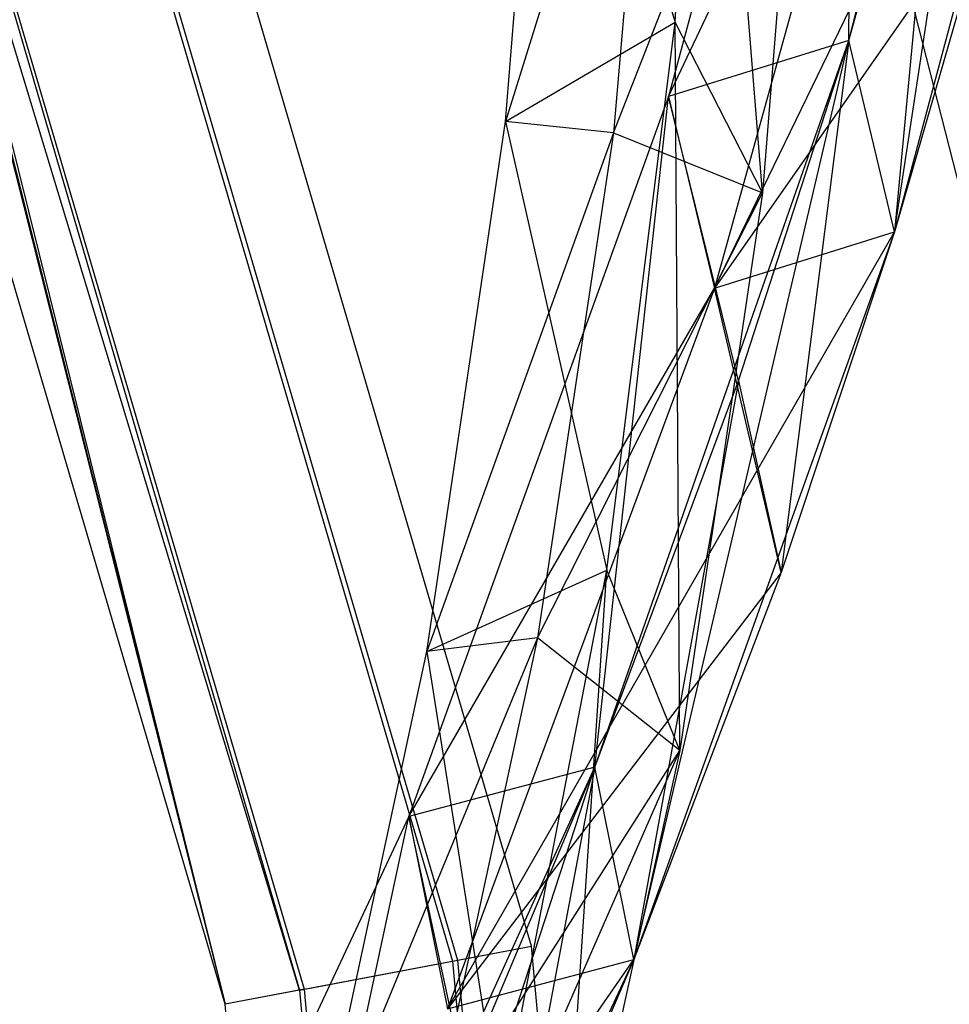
# Model space of a CAD drawing. Extents: x 5.4 to 34.8, y -14.7 to 14.7.
# Tile 202 of 251: x 31 to 32.4, y 2.1 to 3.6. Entities that reach past the tile are written whole.
import ezdxf

# ---------------------------------------------------------------- set-up
doc = ezdxf.new("R2010")
doc.units = 0
doc.header["$LTSCALE"] = 2.54
doc.layers.get('0').update_dxf_attribs({"color": 13, "linetype": 'CONTINUOUS'})

# ---------------------------------------------------------------- blocks, each defined once
blk = doc.blocks.new('BOHO_S_PM_7777_STL')
at = {"color": 0}
for p, q in [((32.2605, 3.5706, 15.5507), (32.5315, 4.6207, 14.4388)), ((32.2605, 3.5706, 15.5507), (32.5315, 4.6207, 14.4388)), ((32.3292, 3.2838, 15.4951), (32.5315, 4.6207, 14.4388)), ((32.3292, 3.2838, 15.4951), (32.5315, 4.6207, 14.4388)), ((32.2721, 4.5326, 14.5611), (31.991, 3.4863, 15.6523)), ((32.2721, 4.5326, 14.5611), (31.991, 3.4863, 15.6523)), ((32.2605, 3.5706, 15.5507), (32.2721, 4.5326, 14.5611)), ((32.2605, 3.5706, 15.5507), (32.2721, 4.5326, 14.5611)), ((32.2605, 3.5706, 15.5507), (32.2721, 4.5326, 14.5611)), ((31.786, 2.2145, 17.1533), (31.1299, 4.4475, 17.1533)), ((31.786, 2.2145, 17.1533), (31.1299, 4.4475, 17.1533)), ((31.0183, 4.4024, 16.9533), (31.6677, 2.192, 16.9533)), ((31.0183, 4.4024, 16.9533), (31.6677, 2.192, 16.9533)), ((31.0251, 4.4052, 17.3575), (31.675, 2.1934, 17.3575)), ((31.0251, 4.4052, 17.3575), (31.675, 2.1934, 17.3575)), ((32.0006, 3.5979, 16.135), (32.0465, 4.4067, 15.605)), ((32.0006, 3.5979, 16.135), (32.0465, 4.4067, 15.605)), ((32.1314, 3.3421, 16.2209), (32.0465, 4.4067, 15.605)), ((32.1314, 3.3421, 16.2209), (32.0465, 4.4067, 15.605)), ((32.0597, 3.1996, 15.5967), (32.6089, 4.334, 14.3964)), ((32.0597, 3.1996, 15.5967), (32.6089, 4.334, 14.3964)), ((32.6089, 4.334, 14.3964), (32.3292, 3.2838, 15.4951)), ((32.6089, 4.334, 14.3964), (32.3292, 3.2838, 15.4951)), ((30.8087, 4.3177, 17.3618), (31.4457, 2.1499, 17.3618)), ((30.8087, 4.3177, 17.3618), (31.4457, 2.1499, 17.3618)), ((30.7788, 4.2991, 17.0069), (31.3274, 2.1274, 17.1618)), ((30.7788, 4.2991, 17.0069), (31.3274, 2.1274, 17.1618)), ((30.7829, 4.2941, 17.0034), (31.3274, 2.1274, 17.1618)), ((30.7829, 4.2941, 17.0034), (31.3274, 2.1274, 17.1618)), ((31.4384, 2.1485, 16.9575), (30.7913, 4.2876, 16.9937)), ((30.7913, 4.2876, 16.9937), (31.3274, 2.1274, 17.1618)), ((30.7913, 4.2876, 16.9937), (31.3274, 2.1274, 17.1618)), ((31.4384, 2.1485, 16.9575), (30.7913, 4.2876, 16.9937)), ((30.8166, 4.2782, 16.9575), (31.4384, 2.1485, 16.9575)), ((30.8166, 4.2782, 16.9575), (31.4384, 2.1485, 16.9575)), ((31.3274, 2.1274, 17.1618), (30.6971, 4.2726, 17.1618)), ((31.3274, 2.1274, 17.1618), (30.6971, 4.2726, 17.1618)), ((31.991, 3.4863, 15.6523), (32.3495, 4.2459, 14.5187)), ((31.991, 3.4863, 15.6523), (32.3495, 4.2459, 14.5187)), ((32.3495, 4.2459, 14.5187), (32.0597, 3.1996, 15.5967)), ((32.3495, 4.2459, 14.5187), (32.0597, 3.1996, 15.5967)), ((32.3495, 4.2459, 14.5187), (32.0597, 3.1996, 15.5967)), ((31.7467, 3.4489, 16.0784), (31.8108, 4.232, 15.5429)), ((31.7467, 3.4489, 16.0784), (31.8108, 4.232, 15.5429)), ((31.8108, 4.232, 15.5429), (32.0006, 3.5979, 16.135)), ((31.8108, 4.232, 15.5429), (32.0006, 3.5979, 16.135)), ((31.9735, 4.1794, 15.5171), (31.7467, 3.4489, 16.0784)), ((31.9735, 4.1794, 15.5171), (31.7467, 3.4489, 16.0784)), ((31.9735, 4.1794, 15.5171), (31.9083, 3.4321, 16.0113)), ((31.9735, 4.1794, 15.5171), (31.9083, 3.4321, 16.0113)), ((31.9083, 3.4321, 16.0113), (32.1974, 4.1676, 15.7051)), ((31.9083, 3.4321, 16.0113), (32.1974, 4.1676, 15.7051)), ((32.1974, 4.1676, 15.7051), (32.1314, 3.3421, 16.2209)), ((32.1974, 4.1676, 15.7051), (32.1314, 3.3421, 16.2209)), ((32.2605, 3.5706, 15.5507), (32.4041, 4.0833, 15.0261)), ((32.2605, 3.5706, 15.5507), (32.4041, 4.0833, 15.0261)), ((32.4041, 4.0833, 15.0261), (32.3292, 3.2838, 15.4951)), ((32.4041, 4.0833, 15.0261), (32.3292, 3.2838, 15.4951)), ((32.4772, 3.7966, 14.9759), (32.0597, 3.1996, 15.5967)), ((32.4772, 3.7966, 14.9759), (32.0597, 3.1996, 15.5967)), ((32.4772, 3.7966, 14.9759), (32.3292, 3.2838, 15.4951)), ((32.4772, 3.7966, 14.9759), (32.3292, 3.2838, 15.4951)), ((32.345, 3.6685, 2.1618), (32.6106, 2.6259, 2.1618)), ((32.345, 3.6685, 2.1618), (32.6106, 2.6259, 2.1618)), ((31.7467, 3.4489, 16.0784), (32.0006, 3.5979, 16.135)), ((31.7467, 3.4489, 16.0784), (32.0006, 3.5979, 16.135)), ((31.8987, 2.7773, 16.6431), (32.0006, 3.5979, 16.135)), ((31.8987, 2.7773, 16.6431), (32.0006, 3.5979, 16.135)), ((32.0076, 2.5073, 16.7149), (32.0006, 3.5979, 16.135)), ((32.0076, 2.5073, 16.7149), (32.0006, 3.5979, 16.135)), ((32.1314, 3.3421, 16.2209), (32.0006, 3.5979, 16.135)), ((32.1314, 3.3421, 16.2209), (32.0006, 3.5979, 16.135)), ((31.8807, 2.4823, 16.5879), (32.2605, 3.5706, 15.5507)), ((31.8807, 2.4823, 16.5879), (32.2605, 3.5706, 15.5507)), ((31.9388, 2.1945, 16.5262), (32.2605, 3.5706, 15.5507)), ((31.9388, 2.1945, 16.5262), (32.2605, 3.5706, 15.5507)), ((32.2605, 3.5706, 15.5507), (31.991, 3.4863, 15.6523)), ((32.2605, 3.5706, 15.5507), (31.991, 3.4863, 15.6523)), ((32.2605, 3.5706, 15.5507), (31.991, 3.4863, 15.6523)), ((32.0957, 3.061, 16.0467), (32.2605, 3.5706, 15.5507)), ((32.0957, 3.061, 16.0467), (32.2605, 3.5706, 15.5507)), ((32.2605, 3.5706, 15.5507), (32.1597, 2.7739, 15.9873)), ((32.2605, 3.5706, 15.5507), (32.1597, 2.7739, 15.9873)), ((32.3292, 3.2838, 15.4951), (32.2605, 3.5706, 15.5507)), ((32.3292, 3.2838, 15.4951), (32.2605, 3.5706, 15.5507)), ((32.3292, 3.2838, 15.4951), (32.2605, 3.5706, 15.5507)), ((32.3292, 3.2838, 15.4951), (32.2605, 3.5706, 15.5507)), ((31.991, 3.4863, 15.6523), (31.602, 2.4083, 16.6708)), ((31.991, 3.4863, 15.6523), (31.602, 2.4083, 16.6708)), ((31.8807, 2.4823, 16.5879), (31.991, 3.4863, 15.6523)), ((31.8807, 2.4823, 16.5879), (31.991, 3.4863, 15.6523)), ((31.8807, 2.4823, 16.5879), (31.991, 3.4863, 15.6523)), ((31.991, 3.4863, 15.6523), (32.0597, 3.1996, 15.5967)), ((31.991, 3.4863, 15.6523), (32.0597, 3.1996, 15.5967)), ((32.0957, 3.061, 16.0467), (31.991, 3.4863, 15.6523)), ((32.0957, 3.061, 16.0467), (31.991, 3.4863, 15.6523)), ((31.6292, 2.6555, 16.5941), (31.7467, 3.4489, 16.0784)), ((31.6292, 2.6555, 16.5941), (31.7467, 3.4489, 16.0784)), ((31.9083, 3.4321, 16.0113), (31.7467, 3.4489, 16.0784)), ((31.9083, 3.4321, 16.0113), (31.7467, 3.4489, 16.0784)), ((31.7467, 3.4489, 16.0784), (31.8987, 2.7773, 16.6431)), ((31.7467, 3.4489, 16.0784), (31.8987, 2.7773, 16.6431)), ((31.9083, 3.4321, 16.0113), (31.6292, 2.6555, 16.5941)), ((31.9083, 3.4321, 16.0113), (31.6292, 2.6555, 16.5941)), ((31.9083, 3.4321, 16.0113), (31.7946, 2.676, 16.4879)), ((31.9083, 3.4321, 16.0113), (31.7946, 2.676, 16.4879)), ((31.9083, 3.4321, 16.0113), (32.1314, 3.3421, 16.2209)), ((31.9083, 3.4321, 16.0113), (32.1314, 3.3421, 16.2209)), ((31.7946, 2.676, 16.4879), (32.1314, 3.3421, 16.2209)), ((31.7946, 2.676, 16.4879), (32.1314, 3.3421, 16.2209)), ((32.1314, 3.3421, 16.2209), (32.0076, 2.5073, 16.7149)), ((32.1314, 3.3421, 16.2209), (32.0076, 2.5073, 16.7149)), ((31.6601, 2.1205, 16.6091), (32.3292, 3.2838, 15.4951)), ((31.6601, 2.1205, 16.6091), (32.3292, 3.2838, 15.4951)), ((32.3292, 3.2838, 15.4951), (31.9388, 2.1945, 16.5262)), ((32.3292, 3.2838, 15.4951), (31.9388, 2.1945, 16.5262)), ((32.0597, 3.1996, 15.5967), (32.3292, 3.2838, 15.4951)), ((32.0597, 3.1996, 15.5967), (32.3292, 3.2838, 15.4951)), ((32.0597, 3.1996, 15.5967), (32.3292, 3.2838, 15.4951)), ((32.0597, 3.1996, 15.5967), (32.3292, 3.2838, 15.4951)), ((32.3292, 3.2838, 15.4951), (32.1597, 2.7739, 15.9873)), ((32.3292, 3.2838, 15.4951), (32.1597, 2.7739, 15.9873)), ((31.602, 2.4083, 16.6708), (32.0597, 3.1996, 15.5967)), ((31.602, 2.4083, 16.6708), (32.0597, 3.1996, 15.5967)), ((32.0597, 3.1996, 15.5967), (31.6601, 2.1205, 16.6091)), ((32.0597, 3.1996, 15.5967), (31.6601, 2.1205, 16.6091)), ((32.0597, 3.1996, 15.5967), (31.6601, 2.1205, 16.6091)), ((32.1597, 2.7739, 15.9873), (32.0597, 3.1996, 15.5967)), ((32.1597, 2.7739, 15.9873), (32.0597, 3.1996, 15.5967)), ((31.8807, 2.4823, 16.5879), (32.0957, 3.061, 16.0467)), ((31.8807, 2.4823, 16.5879), (32.0957, 3.061, 16.0467)), ((32.0957, 3.061, 16.0467), (31.9388, 2.1945, 16.5262)), ((32.0957, 3.061, 16.0467), (31.9388, 2.1945, 16.5262)), ((32.0957, 3.061, 16.0467), (32.1597, 2.7739, 15.9873)), ((32.0957, 3.061, 16.0467), (32.1597, 2.7739, 15.9873)), ((31.6292, 2.6555, 16.5941), (31.8987, 2.7773, 16.6431)), ((31.6292, 2.6555, 16.5941), (31.8987, 2.7773, 16.6431)), ((32.1597, 2.7739, 15.9873), (31.6601, 2.1205, 16.6091)), ((32.1597, 2.7739, 15.9873), (31.6601, 2.1205, 16.6091)), ((31.7396, 1.9524, 17.1311), (31.8987, 2.7773, 16.6431)), ((31.7396, 1.9524, 17.1311), (31.8987, 2.7773, 16.6431)), ((31.8247, 1.6708, 17.1895), (31.8987, 2.7773, 16.6431)), ((31.8247, 1.6708, 17.1895), (31.8987, 2.7773, 16.6431)), ((32.0076, 2.5073, 16.7149), (31.8987, 2.7773, 16.6431)), ((32.0076, 2.5073, 16.7149), (31.8987, 2.7773, 16.6431)), ((32.1597, 2.7739, 15.9873), (31.9388, 2.1945, 16.5262)), ((32.1597, 2.7739, 15.9873), (31.9388, 2.1945, 16.5262)), ((31.7946, 2.676, 16.4879), (31.4575, 1.8588, 17.0914)), ((31.7946, 2.676, 16.4879), (31.4575, 1.8588, 17.0914)), ((31.7946, 2.676, 16.4879), (31.6292, 2.6555, 16.5941)), ((31.7946, 2.676, 16.4879), (31.6292, 2.6555, 16.5941)), ((31.7946, 2.676, 16.4879), (31.6318, 1.9171, 16.9481)), ((31.7946, 2.676, 16.4879), (31.6318, 1.9171, 16.9481)), ((32.0076, 2.5073, 16.7149), (31.7946, 2.676, 16.4879)), ((32.0076, 2.5073, 16.7149), (31.7946, 2.676, 16.4879)), ((31.4575, 1.8588, 17.0914), (31.6292, 2.6555, 16.5941)), ((31.4575, 1.8588, 17.0914), (31.6292, 2.6555, 16.5941)), ((31.6292, 2.6555, 16.5941), (31.7396, 1.9524, 17.1311)), ((31.6292, 2.6555, 16.5941), (31.7396, 1.9524, 17.1311)), ((31.4194, 1.1614, 17.3934), (32.0076, 2.5073, 16.7149)), ((31.4194, 1.1614, 17.3934), (32.0076, 2.5073, 16.7149)), ((31.6318, 1.9171, 16.9481), (32.0076, 2.5073, 16.7149)), ((31.6318, 1.9171, 16.9481), (32.0076, 2.5073, 16.7149)), ((32.0076, 2.5073, 16.7149), (31.8247, 1.6708, 17.1895)), ((32.0076, 2.5073, 16.7149), (31.8247, 1.6708, 17.1895)), ((31.3859, 1.395, 17.5722), (31.8807, 2.4823, 16.5879)), ((31.3859, 1.395, 17.5722), (31.8807, 2.4823, 16.5879)), ((31.4303, 1.1046, 17.5111), (31.8807, 2.4823, 16.5879)), ((31.4303, 1.1046, 17.5111), (31.8807, 2.4823, 16.5879)), ((31.8807, 2.4823, 16.5879), (31.602, 2.4083, 16.6708)), ((31.8807, 2.4823, 16.5879), (31.602, 2.4083, 16.6708)), ((31.8807, 2.4823, 16.5879), (31.602, 2.4083, 16.6708)), ((31.6861, 2.0207, 17.0088), (31.8807, 2.4823, 16.5879)), ((31.6861, 2.0207, 17.0088), (31.8807, 2.4823, 16.5879)), ((31.8807, 2.4823, 16.5879), (31.7389, 1.7321, 16.9465)), ((31.8807, 2.4823, 16.5879), (31.7389, 1.7321, 16.9465)), ((31.9388, 2.1945, 16.5262), (31.8807, 2.4823, 16.5879)), ((31.9388, 2.1945, 16.5262), (31.8807, 2.4823, 16.5879)), ((31.9388, 2.1945, 16.5262), (31.8807, 2.4823, 16.5879)), ((31.9388, 2.1945, 16.5262), (31.8807, 2.4823, 16.5879)), ((31.602, 2.4083, 16.6708), (31.099, 1.3372, 17.6383)), ((31.602, 2.4083, 16.6708), (31.099, 1.3372, 17.6383)), ((31.3859, 1.395, 17.5722), (31.602, 2.4083, 16.6708)), ((31.3859, 1.395, 17.5722), (31.602, 2.4083, 16.6708)), ((31.3859, 1.395, 17.5722), (31.602, 2.4083, 16.6708)), ((31.602, 2.4083, 16.6708), (31.6601, 2.1205, 16.6091)), ((31.602, 2.4083, 16.6708), (31.6601, 2.1205, 16.6091)), ((31.6861, 2.0207, 17.0088), (31.602, 2.4083, 16.6708)), ((31.6861, 2.0207, 17.0088), (31.602, 2.4083, 16.6708)), ((31.6677, 2.192, 16.9533), (31.786, 2.2145, 17.1533)), ((31.6677, 2.192, 16.9533), (31.786, 2.2145, 17.1533)), ((31.675, 2.1934, 17.3575), (31.786, 2.2145, 17.1533)), ((31.675, 2.1934, 17.3575), (31.786, 2.2145, 17.1533)), ((31.9939, -0.1036, 17.1533), (31.786, 2.2145, 17.1533)), ((31.9939, -0.1036, 17.1533), (31.786, 2.2145, 17.1533)), ((31.1434, 1.0468, 17.5773), (31.9388, 2.1945, 16.5262)), ((31.1434, 1.0468, 17.5773), (31.9388, 2.1945, 16.5262)), ((31.9388, 2.1945, 16.5262), (31.4303, 1.1046, 17.5111)), ((31.9388, 2.1945, 16.5262), (31.4303, 1.1046, 17.5111)), ((31.4384, 2.1485, 16.9575), (31.6677, 2.192, 16.9533)), ((31.4384, 2.1485, 16.9575), (31.6677, 2.192, 16.9533)), ((31.4457, 2.1499, 17.3618), (31.675, 2.1934, 17.3575)), ((31.4457, 2.1499, 17.3618), (31.675, 2.1934, 17.3575)), ((31.6601, 2.1205, 16.6091), (31.9388, 2.1945, 16.5262)), ((31.6601, 2.1205, 16.6091), (31.9388, 2.1945, 16.5262)), ((31.6601, 2.1205, 16.6091), (31.9388, 2.1945, 16.5262)), ((31.6601, 2.1205, 16.6091), (31.9388, 2.1945, 16.5262)), ((31.6677, 2.192, 16.9533), (31.8735, -0.1026, 16.9533)), ((31.6677, 2.192, 16.9533), (31.8735, -0.1026, 16.9533)), ((31.675, 2.1934, 17.3575), (31.8809, -0.1026, 17.3575)), ((31.675, 2.1934, 17.3575), (31.8809, -0.1026, 17.3575)), ((31.9388, 2.1945, 16.5262), (31.7389, 1.7321, 16.9465)), ((31.9388, 2.1945, 16.5262), (31.7389, 1.7321, 16.9465)), ((31.4457, 2.1499, 17.3618), (31.3274, 2.1274, 17.1618)), ((31.4457, 2.1499, 17.3618), (31.3274, 2.1274, 17.1618)), ((31.4384, 2.1485, 16.9575), (31.3274, 2.1274, 17.1618)), ((31.4384, 2.1485, 16.9575), (31.3274, 2.1274, 17.1618)), ((31.4384, 2.1485, 16.9575), (31.6402, -0.1005, 16.9575)), ((31.4384, 2.1485, 16.9575), (31.6402, -0.1005, 16.9575)), ((31.4457, 2.1499, 17.3618), (31.6475, -0.1006, 17.3618)), ((31.4457, 2.1499, 17.3618), (31.6475, -0.1006, 17.3618)), ((31.5271, -0.0995, 17.1618), (31.3274, 2.1274, 17.1618)), ((31.5271, -0.0995, 17.1618), (31.3274, 2.1274, 17.1618))]:
    blk.add_line(p, q, dxfattribs=at)

msp = doc.modelspace()

# ---------------------------------------------------------------- block references
at = {"color": 0}
msp.add_blockref('BOHO_S_PM_7777_STL', (0, 0), dxfattribs=at)

doc.saveas('drawing.dxf')
